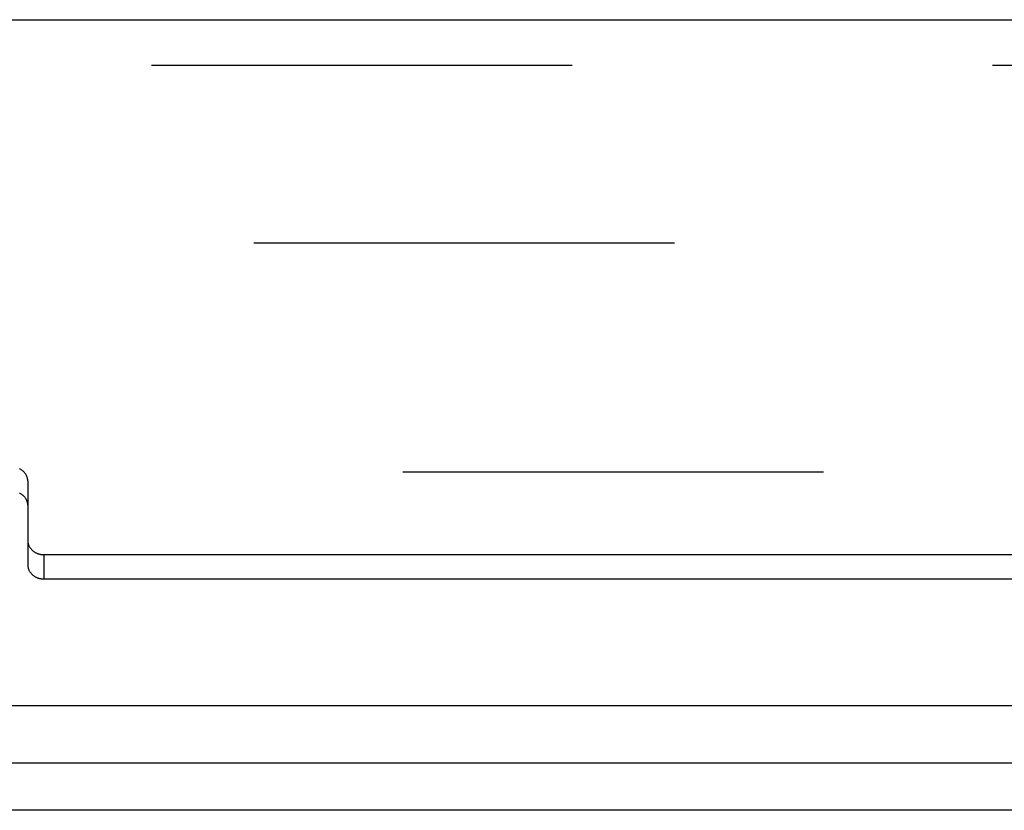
# Model space of a CAD drawing. Header units: inches. Extents: x 0 to 94.4, y 0 to 61.1.
# Tile 84 of 112: x 70.6 to 71.8, y 36.2 to 37.2. Entities that reach past the tile are written whole.
import ezdxf

# ---------------------------------------------------------------- set-up
doc = ezdxf.new("R2010")
doc.units = ezdxf.units.IN
doc.header["$LTSCALE"] = 5.194444
doc.header["$MEASUREMENT"] = 0
doc.linetypes.add('HIDDEN', pattern=[0.2, 0.1, -0.1])
doc.layers.get('0').update_dxf_attribs({"linetype": 'CONTINUOUS'})
doc.layers.add('DEFAULT_2', color=8, linetype='HIDDEN')
doc.layers.add('DOOR_ASSEMBLY', color=7, linetype='CONTINUOUS')

msp = doc.modelspace()

# ---------------------------------------------------------------- linework, layer by layer
at = {"color": 3, "linetype": 'Continuous'}
for p, q in [((70.6079, 36.3498), (76.2746, 36.3498)), ((92.5265, 36.2788), (68.6893, 36.2788)), ((92.5479, 36.2206), (68.6679, 36.2206))]:
    msp.add_line(p, q, dxfattribs=at)
at = {"layer": 'DEFAULT_2', "color": 8, "linetype": 'HIDDEN'}
for p, q in [((92.2044, 36.9208), (69.0114, 36.9208)), ((69.0133, 36.6384), (92.2025, 36.6384))]:
    msp.add_line(p, q, dxfattribs=at)
at = {"layer": 'DOOR_ASSEMBLY', "color": 3, "linetype": 'Continuous'}
for p, q in [((68.7326, 37.1967), (92.4832, 37.1967)), ((70.6279, 36.6272), (70.6279, 36.5535)), ((70.6479, 36.5362), (76.2346, 36.5362))]:
    msp.add_line(p, q, dxfattribs=at)
at = {"layer": 'DOOR_ASSEMBLY', "color": 8, "linetype": 'HIDDEN'}
msp.add_line((68.7029, 37.1407), (92.5129, 37.1407), dxfattribs=at)
at = {"layer": 'DOOR_ASSEMBLY', "color": 7, "linetype": 'Continuous'}
for p, q in [((70.6279, 36.5535), (70.6279, 36.5235)), ((70.6479, 36.5362), (70.6479, 36.5062)), ((70.6479, 36.5062), (76.2346, 36.5062))]:
    msp.add_line(p, q, dxfattribs=at)
at = {"layer": 'DOOR_ASSEMBLY', "color": 3, "linetype": 'Continuous'}
for points in [[(70.6279, 36.6272), (70.6279, 36.6278), (70.6279, 36.6284), (70.6278, 36.629), (70.6277, 36.6296), (70.6276, 36.6302), (70.6275, 36.6308), (70.6273, 36.6314), (70.6271, 36.632), (70.6269, 36.6326), (70.6266, 36.6332), (70.6264, 36.6338), (70.6261, 36.6344), (70.6258, 36.6349), (70.6255, 36.6355), (70.6251, 36.636), (70.6247, 36.6365), (70.6243, 36.637), (70.6239, 36.6375), (70.6235, 36.638), (70.623, 36.6385), (70.6225, 36.639), (70.6221, 36.6394), (70.6215, 36.6398), (70.621, 36.6402), (70.6205, 36.6406), (70.6199, 36.641), (70.6193, 36.6414), (70.6187, 36.6417), (70.6181, 36.6421), (70.6175, 36.6424)], [(70.6279, 36.5535), (70.6279, 36.5529), (70.628, 36.5523), (70.628, 36.5517), (70.6281, 36.5511), (70.6282, 36.5505), (70.6284, 36.5499), (70.6285, 36.5493), (70.6287, 36.5487), (70.6289, 36.5481), (70.6292, 36.5475), (70.6294, 36.5469), (70.6297, 36.5463), (70.63, 36.5458), (70.6304, 36.5452), (70.6307, 36.5447), (70.6311, 36.5442), (70.6315, 36.5437), (70.6319, 36.5432), (70.6323, 36.5427), (70.6328, 36.5422), (70.6333, 36.5417), (70.6338, 36.5413), (70.6343, 36.5409), (70.6348, 36.5405), (70.6354, 36.5401), (70.6359, 36.5397), (70.6365, 36.5393), (70.6371, 36.539), (70.6377, 36.5386), (70.6383, 36.5383), (70.639, 36.5381), (70.6396, 36.5378), (70.6403, 36.5375), (70.6409, 36.5373), (70.6416, 36.5371), (70.6423, 36.5369), (70.643, 36.5368), (70.6437, 36.5366), (70.6444, 36.5365), (70.6451, 36.5364), (70.6458, 36.5363), (70.6465, 36.5363), (70.6472, 36.5362), (70.6479, 36.5362)]]:
    msp.add_lwpolyline(points, dxfattribs=at)
at = {"layer": 'DOOR_ASSEMBLY', "color": 7, "linetype": 'Continuous'}
for points in [[(70.6279, 36.5972), (70.6279, 36.5978), (70.6279, 36.5984), (70.6278, 36.599), (70.6277, 36.5996), (70.6276, 36.6002), (70.6275, 36.6008), (70.6273, 36.6014), (70.6271, 36.602), (70.6269, 36.6026), (70.6266, 36.6032), (70.6264, 36.6038), (70.6261, 36.6044), (70.6258, 36.6049), (70.6255, 36.6055), (70.6251, 36.606), (70.6247, 36.6065), (70.6243, 36.607), (70.6239, 36.6075), (70.6235, 36.608), (70.623, 36.6085), (70.6225, 36.609), (70.6221, 36.6094), (70.6215, 36.6098), (70.621, 36.6102), (70.6205, 36.6106), (70.6199, 36.611), (70.6193, 36.6114), (70.6187, 36.6117), (70.6181, 36.6121), (70.6175, 36.6124)], [(70.6279, 36.5235), (70.6279, 36.5229), (70.628, 36.5223), (70.628, 36.5217), (70.6281, 36.5211), (70.6282, 36.5205), (70.6284, 36.5199), (70.6285, 36.5193), (70.6287, 36.5187), (70.6289, 36.5181), (70.6292, 36.5175), (70.6294, 36.5169), (70.6297, 36.5163), (70.63, 36.5158), (70.6304, 36.5152), (70.6307, 36.5147), (70.6311, 36.5142), (70.6315, 36.5137), (70.6319, 36.5132), (70.6323, 36.5127), (70.6328, 36.5122), (70.6333, 36.5117), (70.6338, 36.5113), (70.6343, 36.5109), (70.6348, 36.5105), (70.6354, 36.5101), (70.6359, 36.5097), (70.6365, 36.5093), (70.6371, 36.509), (70.6377, 36.5086), (70.6383, 36.5083), (70.639, 36.5081), (70.6396, 36.5078), (70.6403, 36.5075), (70.6409, 36.5073), (70.6416, 36.5071), (70.6423, 36.5069), (70.643, 36.5068), (70.6437, 36.5066), (70.6444, 36.5065), (70.6451, 36.5064), (70.6458, 36.5063), (70.6465, 36.5063), (70.6472, 36.5062), (70.6479, 36.5062)]]:
    msp.add_lwpolyline(points, dxfattribs=at)

doc.saveas('drawing.dxf')
